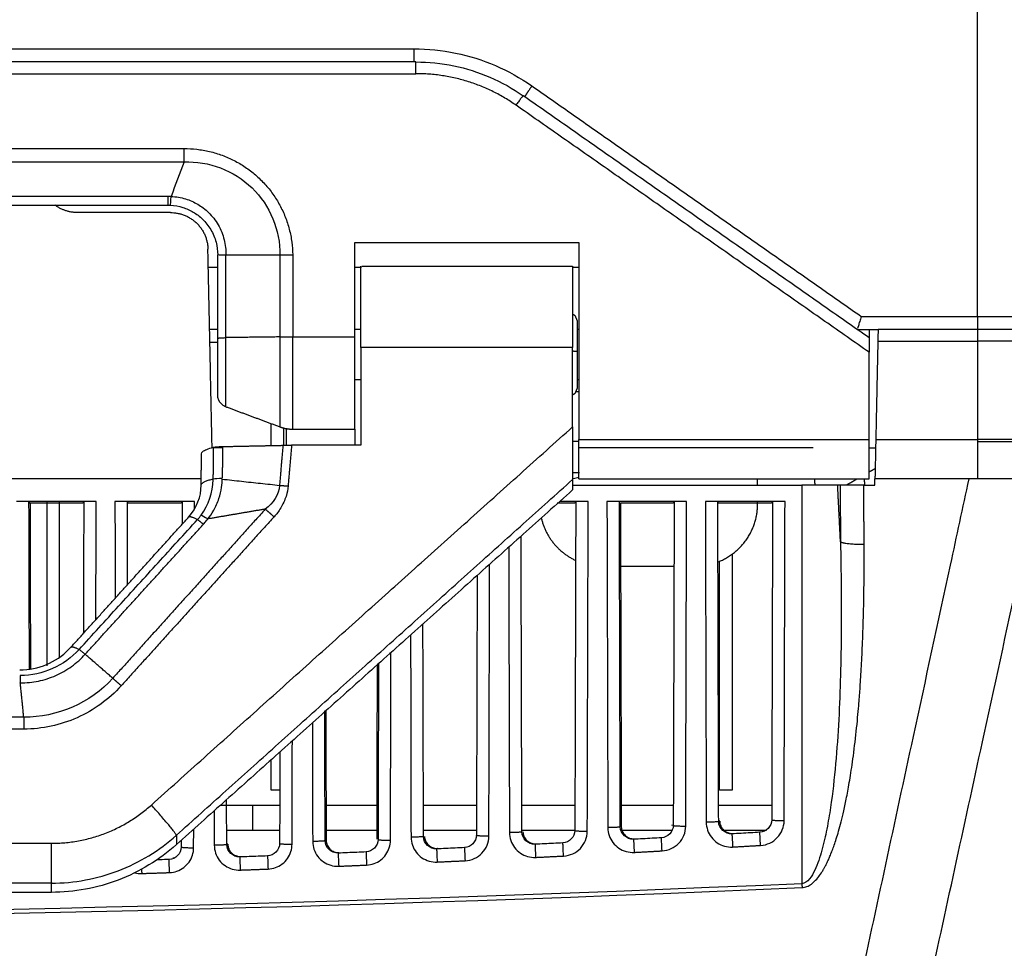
# Model space of a CAD drawing. Header units: millimetres. Extents: x 4946 to 6276, y -4769 to -3439.
# Tile 115 of 195: x 5992 to 6071, y -4027 to -3952. Entities that reach past the tile are written whole.
import ezdxf

# ---------------------------------------------------------------- set-up
doc = ezdxf.new("R2010")
doc.units = ezdxf.units.MM
doc.layers.add('ROXX_NEOmini_FIXTURE', color=7, linetype='Continuous', true_color=0x000000)

msp = doc.modelspace()

# ---------------------------------------------------------------- linework, layer by layer
at = {"layer": 'ROXX_NEOmini_FIXTURE', "color": 18, "lineweight": -3, "true_color": 0x000000}
for points, degree in [([(6069.038, -3976.009), (6069.038, -3957.888), (6069.038, -3939.768)], 2), ([(5847.875, -3954.509), (5935.838, -3954.509), (6023.801, -3954.509)], 2), ([(6023.801, -3954.509), (6024.936, -3954.509), (6027.152, -3954.737), (6030.391, -3955.758), (6032.336, -3956.842), (6033.265, -3957.493)], 3), ([(6023.959, -3955.568), (5935.838, -3955.568), (5847.718, -3955.568)], 2), ([(6023.959, -3955.568), (6024.976, -3955.568), (6027.012, -3955.776), (6029.94, -3956.699), (6031.728, -3957.697), (6032.562, -3958.281)], 3), ([(5847.717, -3956.509), (5935.838, -3956.509), (6023.959, -3956.509)], 2), ([(6033.265, -3957.493), (6046.487, -3966.751), (6059.709, -3976.009)], 2), ([(6060.338, -3977.73), (6046.45, -3968.005), (6032.562, -3958.281)], 2), ([(6060.338, -3978.891), (6046.164, -3968.966), (6031.989, -3959.041)], 2), ([(5866.337, -3962.522), (5935.838, -3962.522), (6005.34, -3962.522)], 2), ([(6005.34, -3962.522), (6005.679, -3962.522), (6006.359, -3962.561), (6007.393, -3962.742), (6008.405, -3963.046), (6009.367, -3963.467), (6010.262, -3963.996), (6011.091, -3964.631), (6011.84, -3965.363), (6012.493, -3966.178), (6013.041, -3967.06), (6013.482, -3968.006), (6013.806, -3969.008), (6014.007, -3970.036), (6014.061, -3970.715), (6014.067, -3971.054)], 3), ([(5866.337, -3963.604), (5935.838, -3963.604), (6005.34, -3963.604)], 2), ([(6005.34, -3963.604), (6004.994, -3964.529), (6004.643, -3965.452), (6004.298, -3966.376)], 3), ([(6005.34, -3963.604), (6007.317, -3963.507), (6011.404, -3965.066), (6013.065, -3969.092), (6013.041, -3971.075)], 3), ([(6004.038, -3966.37), (5935.838, -3966.37), (5867.638, -3966.37)], 2), ([(6004.298, -3966.376), (6004.212, -3966.372), (6004.125, -3966.37), (6004.038, -3966.37)], 3), ([(6004.246, -3967.074), (6004.253, -3967.074), (6004.277, -3966.752), (6004.298, -3966.376)], 3), ([(6004.298, -3966.376), (6004.704, -3966.391), (6005.487, -3966.531), (6006.455, -3966.966), (6007.325, -3967.61), (6008.133, -3968.623), (6008.617, -3969.847), (6008.704, -3970.668), (6008.696, -3971.069)], 3), ([(5867.638, -3967.068), (5935.838, -3967.068), (6004.038, -3967.068)], 2), ([(6004.038, -3967.068), (6004.108, -3967.068), (6004.177, -3967.07), (6004.246, -3967.074)], 3), ([(6004.246, -3967.074), (6004.595, -3967.092), (6005.265, -3967.221), (6006.089, -3967.597), (6006.838, -3968.152), (6007.53, -3969.009), (6007.955, -3970.045), (6008.038, -3970.732), (6008.038, -3971.068)], 3), ([(6004.257, -3967.668), (6000.522, -3967.668), (5996.786, -3967.668)], 2), ([(6019.038, -3977.653), (6019.038, -3973.861), (6019.038, -3970.068)], 2), ([(6019.038, -3970.068), (6028.038, -3970.068), (6037.038, -3970.068)], 2), ([(6037.038, -3970.068), (6037.038, -3977.979), (6037.038, -3985.89)], 2), ([(6007.59, -3986.536), (6007.423, -3978.571), (6007.256, -3970.605)], 2), ([(6008.038, -3977.768), (6008.038, -3974.418), (6008.038, -3971.068)], 2), ([(6008.12, -3971.074), (6008.173, -3971.075), (6008.331, -3971.07), (6008.567, -3971.069), (6008.696, -3971.069)], 3), ([(6008.696, -3977.713), (6008.696, -3974.391), (6008.696, -3971.069)], 2), ([(6008.696, -3971.069), (6010.869, -3971.072), (6013.041, -3971.075)], 2), ([(6013.041, -3971.075), (6013.15, -3971.071), (6013.374, -3971.065), (6013.718, -3971.058), (6013.95, -3971.055), (6014.067, -3971.054)], 3), ([(6013.041, -3971.075), (6013.041, -3974.367), (6013.041, -3977.659)], 2), ([(6014.067, -3971.054), (6014.067, -3974.354), (6014.067, -3977.653)], 2), ([(6008.068, -3972.068), (6007.686, -3972.068), (6007.304, -3972.068)], 2), ([(6019.578, -3972.068), (6019.308, -3972.068), (6019.038, -3972.068)], 2), ([(6019.605, -3971.984), (6028.072, -3971.984), (6036.538, -3971.984)], 2), ([(6037.05, -3972.068), (6036.794, -3972.068), (6036.538, -3972.068)], 2), ([(6059.709, -3976.009), (6059.664, -3976.149), (6059.577, -3976.428), (6059.47, -3976.781), (6059.425, -3976.936), (6059.411, -3976.988)], 3), ([(6059.709, -3976.009), (6064.373, -3976.009), (6069.038, -3976.009)], 2), ([(6008.038, -3977.068), (6007.732, -3977.068), (6007.426, -3977.068)], 2), ([(6013.041, -3977.659), (6010.869, -3977.686), (6008.696, -3977.713)], 2), ([(6013.041, -3977.659), (6013.041, -3978.176), (6013.04, -3979.225), (6013.038, -3980.762), (6013.037, -3982.163), (6013.035, -3983.34), (6013.034, -3984.222), (6013.033, -3984.762), (6013.032, -3984.879), (6013.032, -3984.879)], 3), ([(6013.041, -3977.659), (6013.151, -3977.657), (6013.374, -3977.654), (6013.718, -3977.652), (6013.95, -3977.653), (6014.067, -3977.653)], 3), ([(6014.079, -3985.068), (6014.079, -3985.068), (6014.081, -3984.941), (6014.08, -3984.379), (6014.079, -3983.477), (6014.077, -3982.282), (6014.074, -3980.86), (6014.071, -3979.288), (6014.068, -3978.195), (6014.067, -3977.653)], 3), ([(6014.067, -3977.653), (6016.552, -3977.653), (6019.038, -3977.653)], 2), ([(6019.557, -3977.068), (6019.314, -3977.068), (6019.07, -3977.068)], 2), ([(6037.038, -3977.068), (6036.99, -3977.068), (6036.942, -3977.068)], 2), ([(6059.393, -3977.068), (6060.231, -3977.068), (6061.069, -3977.068)], 2), ([(6060.338, -3977.068), (6060.338, -3977.399), (6060.338, -3977.73)], 2), ([(6061.058, -3977.068), (6061.058, -3977.068), (6061.053, -3977.299), (6061.045, -3977.695), (6061.038, -3978.009)], 3), ([(6069.038, -3977.068), (6065.048, -3977.068), (6061.058, -3977.068)], 2), ([(6007.413, -3978.068), (6007.727, -3978.068), (6008.042, -3978.068)], 2), ([(6008.689, -3983.261), (6008.689, -3983.261), (6008.689, -3983.133), (6008.69, -3982.565), (6008.691, -3981.662), (6008.693, -3980.491), (6008.695, -3979.138), (6008.696, -3978.185), (6008.696, -3977.713)], 3), ([(6060.338, -3977.73), (6060.338, -3977.73), (6060.338, -3978.048), (6060.338, -3978.539), (6060.338, -3978.891)], 3), ([(6061.038, -3978.009), (6060.955, -3981.95), (6060.873, -3985.89)], 2), ([(6061.038, -3978.009), (6065.038, -3978.009), (6069.038, -3978.009)], 2), ([(6069.038, -3978.009), (6069.038, -3981.95), (6069.038, -3985.89)], 2), ([(6019.538, -3978.496), (6019.538, -3982.426), (6019.538, -3986.356)], 2), ([(6036.538, -3978.496), (6028.038, -3978.496), (6019.538, -3978.496)], 2), ([(6036.538, -3984.875), (6036.538, -3981.685), (6036.538, -3978.496)], 2), ([(6060.338, -3985.89), (6060.338, -3982.391), (6060.338, -3978.891)], 2), ([(6019.069, -3981.068), (6019.312, -3981.068), (6019.556, -3981.068)], 2), ([(6036.94, -3981.068), (6036.989, -3981.068), (6037.038, -3981.068)], 2), ([(6008.689, -3983.261), (6010.86, -3984.07), (6013.032, -3984.879)], 2), ([(6012.338, -3986.382), (6012.338, -3985.501), (6012.338, -3984.621)], 2), ([(6002.715, -4015.26), (6019.627, -4000.067), (6036.538, -3984.875)], 2), ([(6013.338, -3986.359), (6013.338, -3985.667), (6013.338, -3984.975)], 2), ([(6014.079, -3985.068), (6016.559, -3985.068), (6019.038, -3985.068)], 2), ([(6036.538, -3984.875), (6036.538, -3985.452), (6036.538, -3986.452), (6036.538, -3987.678), (6036.538, -3988.631), (6036.538, -3989.058), (6036.538, -3989.108)], 3), ([(6008.427, -3986.463), (6010.853, -3986.413), (6013.278, -3986.363)], 2), ([(6013.278, -3986.363), (6013.506, -3986.358), (6013.738, -3986.356), (6013.972, -3986.356)], 3), ([(6013.972, -3986.356), (6013.833, -3987.994), (6013.693, -3989.632)], 2), ([(6019.538, -3986.356), (6016.755, -3986.356), (6013.972, -3986.356)], 2), ([(6037.068, -3986.068), (6036.803, -3986.068), (6036.538, -3986.068)], 2), ([(6037.038, -3985.89), (6048.688, -3985.89), (6060.338, -3985.89)], 2), ([(6060.873, -3985.89), (6060.866, -3986.229), (6060.852, -3986.872), (6060.833, -3987.777), (6060.818, -3988.493), (6060.809, -3988.959), (6060.806, -3989.068), (6060.806, -3989.068)], 3), ([(6060.873, -3985.89), (6064.956, -3985.89), (6069.038, -3985.89)], 2), ([(6006.716, -3989.562), (6006.727, -3988.299), (6006.738, -3987.036)], 2), ([(6006.738, -3987.038), (6006.738, -3986.979), (6006.811, -3986.862), (6007.137, -3986.688), (6007.494, -3986.575), (6007.709, -3986.52)], 3), ([(6008.458, -3986.568), (6008.024, -3986.568), (6007.591, -3986.568)], 2), ([(6007.687, -3989.053), (6007.698, -3987.786), (6007.709, -3986.52)], 2), ([(6007.709, -3986.52), (6007.746, -3986.51), (6007.852, -3986.493), (6008.109, -3986.473), (6008.314, -3986.465), (6008.427, -3986.463)], 3), ([(6008.427, -3986.463), (6008.416, -3987.732), (6008.405, -3989.002)], 2), ([(6013.275, -3986.399), (6013.139, -3987.99), (6013.003, -3989.581)], 2), ([(6055.844, -3986.568), (6046.447, -3986.568), (6037.051, -3986.568)], 2), ([(6060.363, -3986.565), (6060.534, -3986.565), (6060.706, -3986.565), (6060.877, -3986.566)], 3), ([(6037.074, -3988.568), (6036.827, -3988.568), (6036.581, -3988.568)], 2), ([(6060.363, -3988.486), (6060.597, -3988.351), (6060.831, -3988.216)], 2), ([(6006.735, -3989.068), (5935.867, -3989.068), (5865, -3989.068)], 2), ([(6004.722, -4017.69), (6020.63, -4003.399), (6036.538, -3989.108)], 2), ([(6006.712, -3991.967), (6007.318, -3991.141), (6007.662, -3990.137), (6007.686, -3989.121)], 3), ([(6007.24, -3992.279), (6007.401, -3992.085), (6007.729, -3991.64), (6008.181, -3990.631), (6008.375, -3989.714), (6008.4, -3989.266), (6008.404, -3989.08)], 3), ([(6007.687, -3989.053), (6007.791, -3989.027), (6008.09, -3989.006), (6008.405, -3989.002)], 3), ([(6008.404, -3989.08), (6008.921, -3989.136), (6009.95, -3989.25), (6011.483, -3989.414), (6012.498, -3989.526), (6013.003, -3989.581)], 3), ([(6036.538, -3989.108), (6036.538, -3989.528), (6036.538, -3989.948)], 2), ([(6036.563, -3989.068), (6036.576, -3989.068), (6036.59, -3989.068)], 2), ([(6037.038, -3988.945), (6036.885, -3988.979), (6036.736, -3989.02), (6036.59, -3989.068)], 3), ([(6037.038, -3989.068), (6048.688, -3989.068), (6060.338, -3989.068)], 2), ([(6051.388, -3989.568), (6051.388, -3989.318), (6051.388, -3989.068)], 2), ([(6056.001, -3989.568), (6055.988, -3989.318), (6055.975, -3989.068)], 2), ([(6058.5, -3989.562), (6058.942, -3989.307), (6059.383, -3989.052)], 2), ([(6059.996, -3989.573), (6059.982, -3989.321), (6059.969, -3989.068)], 2), ([(6060.796, -3989.568), (6060.797, -3989.513), (6060.799, -3989.402), (6060.803, -3989.235), (6060.805, -3989.124), (6060.806, -3989.068)], 3), ([(6069.038, -3989.068), (6064.922, -3989.068), (6060.806, -3989.068)], 2), ([(6036.538, -3989.948), (6020.63, -4004.196), (6004.722, -4018.443)], 2), ([(6005.713, -3992.121), (6006.366, -3991.398), (6006.708, -3990.483), (6006.716, -3989.562)], 3), ([(6013.003, -3989.581), (6012.944, -3990.342), (6012.502, -3991.031), (6011.864, -3991.488)], 3), ([(6013.693, -3989.632), (6013.681, -3989.896), (6013.579, -3990.434), (6013.112, -3991.444), (6012.761, -3991.902), (6012.562, -3992.106)], 3), ([(6036.545, -3989.568), (6045.741, -3989.568), (6054.938, -3989.568)], 2), ([(6054.938, -3989.568), (6054.938, -4005.573), (6054.938, -4021.577)], 2), ([(6058.04, -3994.119), (6057.926, -3991.844), (6057.813, -3989.568)], 2), ([(6058.008, -3989.568), (6057.911, -3989.568), (6057.813, -3989.568)], 2), ([(6059.904, -3989.568), (6059.688, -3989.568), (6059.279, -3989.568), (6058.716, -3989.568), (6058.268, -3989.568), (6058.076, -3989.568), (6058.008, -3989.568)], 3), ([(6059.904, -3989.568), (6060.201, -3989.568), (6060.499, -3989.568), (6060.796, -3989.568)], 3), ([(5998.286, -3990.87), (5995.088, -3990.87), (5991.891, -3990.87)], 2), ([(5992.927, -4004.345), (5992.908, -3997.632), (5992.89, -3990.92)], 2), ([(5992.89, -3990.92), (5992.931, -3990.961), (5992.972, -3991.002)], 2), ([(5997.205, -3991.002), (5995.088, -3991.002), (5992.972, -3991.002)], 2), ([(5992.972, -3991.002), (5992.99, -3997.667), (5993.008, -4004.333)], 2), ([(5994.338, -4004.068), (5994.338, -3997.462), (5994.338, -3990.856)], 2), ([(5995.338, -4003.394), (5995.338, -3997.132), (5995.338, -3990.87)], 2), ([(5997.287, -3990.92), (5997.246, -3990.961), (5997.205, -3991.002)], 2), ([(5997.287, -3990.92), (5997.272, -3996.197), (5997.258, -4001.475)], 2), ([(5998.26, -4000.367), (5998.273, -3995.618), (5998.286, -3990.87)], 2), ([(6006.186, -3990.87), (6002.988, -3990.87), (5999.791, -3990.87)], 2), ([(5999.791, -3990.87), (5999.801, -3994.759), (5999.812, -3998.649)], 2), ([(6000.808, -3997.547), (6000.799, -3994.233), (6000.79, -3990.92)], 2), ([(6000.833, -3990.963), (6000.852, -3990.982), (6000.872, -3991.002)], 2), ([(6005.105, -3991.002), (6002.988, -3991.002), (6000.872, -3991.002)], 2), ([(6005.187, -3990.92), (6005.146, -3990.961), (6005.105, -3991.002)], 2), ([(6005.187, -3990.92), (6005.184, -3991.804), (6005.182, -3992.688)], 2), ([(6006.184, -3991.479), (6006.185, -3991.174), (6006.186, -3990.87)], 2), ([(6036.705, -3991.002), (6035.993, -3991.002), (6035.281, -3991.002)], 2), ([(6037.786, -3990.87), (6036.647, -3990.87), (6035.509, -3990.87)], 2), ([(6036.747, -3990.96), (6036.726, -3990.981), (6036.705, -3991.002)], 2), ([(6036.787, -3990.92), (6036.75, -4004.115), (6036.714, -4017.311)], 2), ([(6037.713, -4017.363), (6037.749, -4004.116), (6037.786, -3990.87)], 2), ([(6039.291, -3990.87), (6039.327, -4003.971), (6039.363, -4017.073)], 2), ([(6045.686, -3990.87), (6042.488, -3990.87), (6039.291, -3990.87)], 2), ([(6040.361, -4017.021), (6040.326, -4003.97), (6040.29, -3990.92)], 2), ([(6040.372, -3991.002), (6040.407, -4003.989), (6040.443, -4016.975)], 2), ([(6044.605, -3991.002), (6042.488, -3991.002), (6040.372, -3991.002)], 2), ([(6044.687, -3990.92), (6044.646, -3990.961), (6044.605, -3991.002)], 2), ([(6044.687, -3990.92), (6044.651, -4003.91), (6044.615, -4016.9)], 2), ([(6045.614, -4016.953), (6045.65, -4003.911), (6045.686, -3990.87)], 2), ([(6047.191, -3990.87), (6047.226, -4003.755), (6047.261, -4016.641)], 2), ([(6053.586, -3990.87), (6050.388, -3990.87), (6047.191, -3990.87)], 2), ([(6048.26, -4016.588), (6048.225, -4003.754), (6048.19, -3990.92)], 2), ([(6048.231, -3990.961), (6048.251, -3990.981), (6048.272, -3991.002)], 2), ([(6052.505, -3991.002), (6050.388, -3991.002), (6048.272, -3991.002)], 2), ([(6051.388, -3991.074), (6051.388, -3990.972), (6051.388, -3990.87)], 2), ([(6052.56, -3990.946), (6052.533, -3990.974), (6052.505, -3991.002)], 2), ([(6052.587, -3990.92), (6052.552, -4003.689), (6052.517, -4016.458)], 2), ([(6053.515, -4016.511), (6053.55, -4003.69), (6053.586, -3990.87)], 2), ([(6011.864, -3991.488), (6005.741, -3998.282), (5999.618, -4005.076)], 2), ([(6011.864, -3991.488), (6009.552, -3991.884), (6007.24, -3992.279)], 2), ([(5996.255, -4002.584), (6000.984, -3997.353), (6005.713, -3992.121)], 2), ([(5996.915, -4002.767), (5997.971, -4001.607), (6000.082, -3999.287), (6003.249, -3995.807), (6005.361, -3993.487), (6006.417, -3992.327)], 3), ([(6012.562, -3992.106), (6006.43, -3998.892), (6000.297, -4005.677)], 2), ([(6006.417, -3992.327), (6006.522, -3992.212), (6006.62, -3992.092), (6006.712, -3991.967)], 3), ([(6006.712, -3991.967), (6006.793, -3991.993), (6007.005, -3992.119), (6007.24, -3992.279)], 3), ([(6006.888, -3992.709), (6006.928, -3992.665), (6007.008, -3992.574), (6007.125, -3992.431), (6007.202, -3992.331), (6007.24, -3992.279)], 3), ([(5997.402, -4003.15), (6002.145, -3997.929), (6006.888, -3992.709)], 2), ([(6032.462, -4017.422), (6032.43, -4005.539), (6032.397, -3993.657)], 2), ([(6031.401, -3994.549), (6031.432, -4006.012), (6031.464, -4017.474)], 2), ([(6054.957, -4021.891), (6055.089, -4021.887), (6055.352, -4021.832), (6055.704, -4021.626), (6056.047, -4021.32), (6056.376, -4020.913), (6056.644, -4020.486), (6056.723, -4020.345), (6056.852, -4020.108), (6056.97, -4019.871), (6057.096, -4019.598), (6057.23, -4019.286), (6057.374, -4018.923), (6057.531, -4018.493), (6057.702, -4017.981), (6057.888, -4017.367), (6058.088, -4016.633), (6058.302, -4015.749), (6058.531, -4014.674), (6058.778, -4013.32), (6059.035, -4011.665), (6059.322, -4009.321), (6059.522, -4007.102), (6059.601, -4006.046), (6059.711, -4004.359), (6059.805, -4002.464), (6059.884, -4000.222), (6059.936, -3997.612), (6059.944, -3995.473), (6059.938, -3994.315)], 3), ([(6048.338, -4014.068), (6048.338, -4004.873), (6048.338, -3995.678)], 2), ([(6049.338, -3995.111), (6049.338, -4004.59), (6049.338, -4014.068)], 2), ([(6029.812, -4017.742), (6029.842, -4006.83), (6029.872, -3995.917)], 2), ([(6028.87, -3996.814), (6028.842, -4007.252), (6028.813, -4017.69)], 2), ([(6024.563, -4017.792), (6024.54, -4009.253), (6024.517, -4000.715)], 2), ([(6023.527, -4001.593), (6023.544, -4009.714), (6023.56, -4017.834)], 2), ([(5996.915, -4002.767), (5995.724, -4004.074), (5993.967, -4004.856), (5992.195, -4004.864)], 3), ([(5996.915, -4002.767), (5996.939, -4002.78), (5997.012, -4002.83), (5997.182, -4002.964), (5997.326, -4003.085), (5997.402, -4003.15)], 3), ([(5992.191, -4005.449), (5992.68, -4005.451), (5993.658, -4005.351), (5995.063, -4004.9), (5996.342, -4004.167), (5997.074, -4003.512), (5997.402, -4003.15)], 3), ([(5999.618, -4005.076), (5998.51, -4004.113), (5997.402, -4003.15)], 2), ([(6021.911, -4018.09), (6021.932, -4010.551), (6021.952, -4003.012)], 2), ([(6020.836, -4017.99), (6020.85, -4010.988), (6020.864, -4003.986)], 2), ([(6020.951, -4003.908), (6020.932, -4010.973), (6020.912, -4018.037)], 2), ([(5992.195, -4004.864), (5992.192, -4004.931), (5992.191, -4005.169), (5992.191, -4005.449)], 3), ([(5999.618, -4005.076), (5997.825, -4007.065), (5995.142, -4008.236), (5992.471, -4008.203)], 3), ([(5992.471, -4008.203), (5992.331, -4006.826), (5992.191, -4005.449)], 2), ([(6000.297, -4005.677), (5999.799, -4006.229), (5998.709, -4007.204), (5996.786, -4008.317), (5994.673, -4009.003), (5993.218, -4009.162), (5992.47, -4009.165)], 3), ([(6016.664, -4018.131), (6016.65, -4012.917), (6016.636, -4007.704)], 2), ([(6016.717, -4007.688), (6016.732, -4012.888), (6016.746, -4018.087)], 2), ([(5992.471, -4008.203), (5935.838, -4008.203), (5879.205, -4008.203)], 2), ([(5992.47, -4009.165), (5935.836, -4009.165), (5879.203, -4009.165)], 2), ([(6015.64, -4008.639), (6015.653, -4013.411), (6015.666, -4018.183)], 2), ([(6014.01, -4018.406), (6014.021, -4014.255), (6014.033, -4010.104)], 2), ([(6012.338, -4014.068), (6012.338, -4012.845), (6012.338, -4011.622)], 2), ([(6013.032, -4011.001), (6013.021, -4014.677), (6013.011, -4018.354)], 2), ([(6013.048, -4014.068), (6012.693, -4014.068), (6012.338, -4014.068)], 2), ([(6049.338, -4014.068), (6048.838, -4014.068), (6048.338, -4014.068)], 2), ([(6008.765, -4018.438), (6008.76, -4016.635), (6008.755, -4014.831)], 2), ([(6010.838, -4015.268), (6011.929, -4015.268), (6013.02, -4015.268)], 2), ([(6010.838, -4015.268), (6010.838, -4016.268), (6010.838, -4017.268)], 2), ([(6016.657, -4015.268), (6018.802, -4015.268), (6020.947, -4015.268)], 2), ([(6024.563, -4015.268), (6026.698, -4015.268), (6028.833, -4015.268)], 2), ([(6032.457, -4015.268), (6034.612, -4015.268), (6036.768, -4015.268)], 2), ([(6040.385, -4015.268), (6042.519, -4015.268), (6044.654, -4015.268)], 2), ([(6048.271, -4015.268), (6050.395, -4015.268), (6052.52, -4015.268)], 2), ([(6007.759, -4015.723), (6007.763, -4017.107), (6007.767, -4018.491)], 2), ([(6039.363, -4017.073), (6039.363, -4017.298), (6039.437, -4017.721), (6039.747, -4018.303), (6040.222, -4018.752), (6040.822, -4019.028), (6041.249, -4019.077), (6041.474, -4019.065)], 3), ([(6041.421, -4018.014), (6040.88, -4018.043), (6040.364, -4017.56), (6040.361, -4017.021)], 3), ([(6044.615, -4016.9), (6044.613, -4017.404), (6044.167, -4017.868), (6043.662, -4017.895)], 3), ([(6043.716, -4018.945), (6043.984, -4018.931), (6044.471, -4018.804), (6045.097, -4018.359), (6045.511, -4017.712), (6045.613, -4017.22), (6045.614, -4016.953)], 3), ([(6044.533, -4016.897), (6044.533, -4016.886), (6044.534, -4016.875), (6044.534, -4016.864)], 3), ([(6047.261, -4016.641), (6047.262, -4016.866), (6047.336, -4017.29), (6047.647, -4017.873), (6048.125, -4018.322), (6048.727, -4018.597), (6049.155, -4018.645), (6049.381, -4018.632)], 3), ([(6048.342, -4016.543), (6048.301, -4016.565), (6048.26, -4016.588)], 2), ([(6049.324, -4017.581), (6048.782, -4017.613), (6048.262, -4017.128), (6048.26, -4016.588)], 3), ([(6048.342, -4016.543), (6048.342, -4016.687), (6048.402, -4016.95), (6048.638, -4017.288), (6048.99, -4017.503), (6049.257, -4017.546), (6049.401, -4017.538)], 3), ([(6052.517, -4016.458), (6052.514, -4016.961), (6052.071, -4017.424), (6051.568, -4017.453)], 3), ([(6051.625, -4018.503), (6051.892, -4018.488), (6052.378, -4018.36), (6053.001, -4017.914), (6053.412, -4017.269), (6053.514, -4016.778), (6053.515, -4016.511)], 3), ([(5994.685, -4021.533), (5995.602, -4021.533), (5997.434, -4021.365), (6000.091, -4020.617), (6002.567, -4019.4), (6004.041, -4018.301), (6004.722, -4017.69)], 3), ([(6004.722, -4017.69), (6004.722, -4018.066), (6004.722, -4018.443)], 2), ([(6006.109, -4018.692), (6006.111, -4017.944), (6006.113, -4017.196)], 2), ([(6010.838, -4017.268), (6011.936, -4017.268), (6013.033, -4017.268)], 2), ([(6016.662, -4017.268), (6018.771, -4017.268), (6020.881, -4017.268)], 2), ([(6023.56, -4017.834), (6023.561, -4018.073), (6023.64, -4018.487), (6023.944, -4019.07), (6024.417, -4019.517), (6025.012, -4019.795), (6025.436, -4019.847), (6025.66, -4019.837)], 3), ([(6024.562, -4017.268), (6026.708, -4017.268), (6028.854, -4017.268)], 2), ([(6025.615, -4018.786), (6025.077, -4018.811), (6024.566, -4018.328), (6024.563, -4017.792)], 3), ([(6028.813, -4017.69), (6028.811, -4018.196), (6028.36, -4018.662), (6027.852, -4018.684)], 3), ([(6027.898, -4019.735), (6028.168, -4019.723), (6028.658, -4019.599), (6029.29, -4019.155), (6029.707, -4018.506), (6029.811, -4018.011), (6029.812, -4017.742)], 3), ([(6031.464, -4017.474), (6031.464, -4017.698), (6031.537, -4018.121), (6031.846, -4018.702), (6032.319, -4019.15), (6032.917, -4019.427), (6033.343, -4019.478), (6033.567, -4019.467)], 3), ([(6033.518, -4018.416), (6032.978, -4018.443), (6032.465, -4017.96), (6032.462, -4017.422)], 3), ([(6032.476, -4017.268), (6034.608, -4017.268), (6036.74, -4017.268)], 2), ([(6036.714, -4017.311), (6036.712, -4017.815), (6036.264, -4018.281), (6035.757, -4018.305)], 3), ([(6035.807, -4019.356), (6036.076, -4019.342), (6036.565, -4019.217), (6037.193, -4018.773), (6037.609, -4018.125), (6037.712, -4017.631), (6037.713, -4017.363)], 3), ([(6040.429, -4017.268), (6042.484, -4017.268), (6044.538, -4017.268)], 2), ([(6043.662, -4017.895), (6043.413, -4017.908), (6042.915, -4017.934), (6042.168, -4017.974), (6041.67, -4018.001), (6041.421, -4018.014)], 3), ([(6041.421, -4018.014), (6041.447, -4018), (6041.473, -4017.986), (6041.499, -4017.971)], 3), ([(6043.585, -4017.86), (6043.587, -4017.86), (6043.59, -4017.86), (6043.593, -4017.86)], 3), ([(6043.716, -4018.945), (6043.703, -4018.707), (6043.673, -4018.126), (6043.662, -4017.901), (6043.662, -4017.895)], 3), ([(6048.558, -4017.268), (6050.328, -4017.268), (6052.099, -4017.268)], 2), ([(6049.324, -4017.581), (6049.323, -4017.588), (6049.334, -4017.813), (6049.367, -4018.394), (6049.381, -4018.632)], 3), ([(6051.568, -4017.453), (6051.318, -4017.467), (6050.82, -4017.496), (6050.072, -4017.538), (6049.573, -4017.567), (6049.324, -4017.581)], 3), ([(6049.324, -4017.581), (6049.35, -4017.567), (6049.376, -4017.553), (6049.401, -4017.538)], 3), ([(6051.49, -4017.419), (6051.498, -4017.418), (6051.506, -4017.417), (6051.514, -4017.417)], 3), ([(6051.625, -4018.503), (6051.611, -4018.265), (6051.579, -4017.684), (6051.567, -4017.459), (6051.568, -4017.453)], 3), ([(5876.991, -4018.335), (5935.838, -4018.335), (5994.685, -4018.335)], 2), ([(6004.722, -4018.443), (6004.041, -4019.053), (6002.566, -4020.149), (6000.09, -4021.363), (5997.434, -4022.109), (5995.601, -4022.276), (5994.685, -4022.276)], 3), ([(6005.111, -4018.639), (6005.108, -4019.149), (6004.65, -4019.618), (6004.138, -4019.634)], 3), ([(6004.172, -4020.686), (6004.382, -4020.679), (6004.779, -4020.603), (6005.334, -4020.307), (6005.768, -4019.858), (6006.046, -4019.296), (6006.109, -4018.9), (6006.109, -4018.692)], 3), ([(6005.112, -4018.092), (6005.111, -4018.366), (6005.111, -4018.639)], 2), ([(6007.767, -4018.491), (6007.767, -4018.713), (6007.839, -4019.132), (6008.143, -4019.71), (6008.61, -4020.158), (6009.201, -4020.438), (6009.623, -4020.492), (6009.846, -4020.484)], 3), ([(6008.847, -4018.394), (6008.806, -4018.416), (6008.765, -4018.438)], 2), ([(6009.809, -4019.433), (6009.273, -4019.453), (6008.767, -4018.972), (6008.765, -4018.438)], 3), ([(6013.011, -4018.354), (6013.009, -4018.863), (6012.553, -4019.33), (6012.043, -4019.349)], 3), ([(6012.081, -4020.4), (6012.29, -4020.392), (6012.686, -4020.315), (6013.238, -4020.019), (6013.671, -4019.57), (6013.947, -4019.01), (6014.009, -4018.614), (6014.01, -4018.406)], 3), ([(6015.666, -4018.183), (6015.666, -4018.406), (6015.739, -4018.826), (6016.044, -4019.405), (6016.513, -4019.853), (6017.106, -4020.132), (6017.53, -4020.185), (6017.753, -4020.176)], 3), ([(6017.712, -4019.125), (6017.175, -4019.148), (6016.667, -4018.666), (6016.664, -4018.131)], 3), ([(6020.912, -4018.037), (6020.91, -4018.545), (6020.457, -4019.012), (6019.947, -4019.032)], 3), ([(6019.989, -4020.083), (6020.203, -4020.074), (6020.603, -4019.993), (6021.145, -4019.696), (6021.568, -4019.257), (6021.844, -4018.706), (6021.91, -4018.303), (6021.911, -4018.09)], 3), ([(6020.831, -4017.995), (6020.831, -4017.997), (6020.831, -4018)], 2), ([(6027.852, -4018.684), (6027.604, -4018.696), (6027.107, -4018.718), (6026.361, -4018.752), (6025.864, -4018.775), (6025.615, -4018.786)], 3), ([(6025.693, -4018.744), (6025.667, -4018.758), (6025.641, -4018.772), (6025.615, -4018.786)], 3), ([(6027.852, -4018.684), (6027.852, -4018.691), (6027.861, -4018.916), (6027.887, -4019.497), (6027.898, -4019.735)], 3), ([(6035.757, -4018.305), (6035.509, -4018.318), (6035.011, -4018.342), (6034.265, -4018.379), (6033.767, -4018.404), (6033.518, -4018.416)], 3), ([(6033.518, -4018.416), (6033.544, -4018.402), (6033.57, -4018.387), (6033.596, -4018.373)], 3), ([(6033.518, -4018.416), (6033.518, -4018.422), (6033.527, -4018.647), (6033.555, -4019.228), (6033.567, -4019.467)], 3), ([(6033.596, -4018.373), (6033.606, -4018.373), (6033.616, -4018.372), (6033.626, -4018.372)], 3), ([(6035.807, -4019.356), (6035.795, -4019.118), (6035.767, -4018.537), (6035.757, -4018.312), (6035.757, -4018.305)], 3), ([(6041.421, -4018.014), (6041.421, -4018.021), (6041.431, -4018.246), (6041.461, -4018.827), (6041.474, -4019.065)], 3), ([(6049.381, -4018.632), (6050.503, -4018.567), (6051.625, -4018.503)], 2), ([(6004.48, -4019.49), (6004.488, -4019.486), (6004.497, -4019.482), (6004.505, -4019.477)], 3), ([(6012.043, -4019.349), (6011.794, -4019.358), (6011.298, -4019.377), (6010.554, -4019.405), (6010.057, -4019.424), (6009.809, -4019.433)], 3), ([(6009.809, -4019.433), (6009.835, -4019.419), (6009.861, -4019.405), (6009.887, -4019.391)], 3), ([(6009.809, -4019.433), (6009.809, -4019.439), (6009.816, -4019.664), (6009.837, -4020.246), (6009.846, -4020.484)], 3), ([(6012.043, -4019.349), (6012.042, -4019.355), (6012.05, -4019.581), (6012.071, -4020.162), (6012.081, -4020.4)], 3), ([(6019.947, -4019.032), (6019.699, -4019.043), (6019.202, -4019.063), (6018.457, -4019.094), (6017.961, -4019.115), (6017.712, -4019.125)], 3), ([(6017.712, -4019.125), (6017.738, -4019.111), (6017.764, -4019.097), (6017.79, -4019.083)], 3), ([(6017.712, -4019.125), (6017.712, -4019.131), (6017.72, -4019.357), (6017.744, -4019.938), (6017.753, -4020.176)], 3), ([(6019.947, -4019.032), (6019.947, -4019.039), (6019.955, -4019.264), (6019.979, -4019.845), (6019.989, -4020.083)], 3), ([(6025.615, -4018.786), (6025.615, -4018.792), (6025.624, -4019.018), (6025.65, -4019.599), (6025.66, -4019.837)], 3), ([(6033.567, -4019.467), (6034.687, -4019.411), (6035.807, -4019.356)], 2), ([(6041.474, -4019.065), (6042.595, -4019.005), (6043.716, -4018.945)], 2), ([(6001.908, -4019.668), (6001.913, -4019.668), (6001.919, -4019.668), (6001.924, -4019.668)], 3), ([(6004.06, -4019.598), (6004.075, -4019.598), (6004.09, -4019.597), (6004.105, -4019.596)], 3), ([(6004.172, -4020.686), (6004.164, -4020.447), (6004.144, -4019.866), (6004.138, -4019.641), (6004.138, -4019.634)], 3), ([(6017.753, -4020.176), (6018.871, -4020.13), (6019.989, -4020.083)], 2), ([(6025.66, -4019.837), (6026.779, -4019.786), (6027.898, -4019.735)], 2), ([(6001.389, -4020.703), (6001.566, -4020.747), (6001.748, -4020.767), (6001.939, -4020.761)], 3), ([(6001.928, -4020.421), (6001.932, -4020.536), (6001.936, -4020.654), (6001.939, -4020.761)], 3), ([(6001.939, -4020.761), (6003.055, -4020.723), (6004.172, -4020.686)], 2), ([(6009.846, -4020.484), (6010.963, -4020.442), (6012.081, -4020.4)], 2), ([(5816.721, -4021.891), (5896.076, -4025.421), (5975.602, -4025.421), (6054.957, -4021.891)], 3), ([(6054.938, -4021.577), (5975.591, -4025.107), (5896.085, -4025.107), (5816.738, -4021.577)], 3), ([(5994.685, -4021.533), (5935.838, -4021.533), (5876.991, -4021.533)], 2), ([(5994.685, -4022.276), (5994.685, -4021.905), (5994.685, -4021.533)], 2), ([(6054.938, -4021.577), (6054.943, -4021.677), (6054.953, -4021.792), (6054.957, -4021.891)], 3), ([(5994.685, -4022.276), (5935.838, -4022.276), (5876.991, -4022.276)], 2)]:
    msp.add_open_spline(points, degree=degree, dxfattribs=at)
for points, weights, degree, knots in [([(6023.801, -3955.568), (6023.801, -3955.568), (6023.801, -3955.254), (6023.801, -3954.94), (6023.801, -3954.509)], [1, 0.918099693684, 1, 0.918099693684, 1], 2, [0, 0, 0, 0.815075, 0.815075, 1.630149, 1.630149, 1.630149]), ([(6033.265, -3957.493), (6033.019, -3957.843), (6032.849, -3958.103), (6032.679, -3958.363), (6032.692, -3958.371)], [1, 0.9190969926, 1, 0.9190969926, 1], 2, [0, 0, 0, 0.810027, 0.810027, 1.620054, 1.620054, 1.620054]), ([(6036.541, -3975.82), (6036.609, -3975.849), (6036.67, -3975.891), (6036.722, -3975.944), (6036.766, -3976.05), (6036.854, -3976.262), (6036.898, -3976.368)], [0.853695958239, 0.834610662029, 0.825068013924, 0.825068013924, 0.825068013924, 0.825068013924, 0.825068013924], 3, [0.266039, 0.266039, 0.266039, 0.266039, 0.4834464, 0.4834464, 0.4834464, 0.9426665, 0.9426665, 0.9426665, 0.9426665]), ([(6036.898, -3976.368), (6036.898, -3976.368), (6036.898, -3977), (6036.898, -3977.719), (6036.898, -3978.833)], [0.966627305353, 0.853553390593, 0.853553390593, 0.853553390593, 1], 2, [0, 0, 0, 1.965439, 1.965439, 4.202193, 4.202193, 4.202193]), ([(6019.038, -3985.068), (6019.038, -3985.068), (6019.038, -3982.869), (6019.038, -3980.67), (6019.038, -3977.653)], [1, 0.918100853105, 1, 0.918100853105, 1], 2, [0, 0, 0, 5.705481, 5.705481, 11.410963, 11.410963, 11.410963]), ([(6008.038, -3982.324), (6008.038, -3982.324), (6008.038, -3981.064), (6008.038, -3979.804), (6008.038, -3978.022)], [1, 0.923832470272, 1, 0.923832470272, 1], 2, [0, 0, 0, 3.377986, 3.377986, 6.755972, 6.755972, 6.755972]), ([(6036.898, -3978.833), (6036.898, -3979.947), (6036.898, -3980.804), (6036.898, -3981.66), (6036.898, -3981.758)], [1, 0.853553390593, 0.853553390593, 0.853553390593, 1], 2, [0, 0, 0, 2.236753, 2.236753, 4.473506, 4.473506, 4.473506]), ([(6036.898, -3981.768), (6036.854, -3981.874), (6036.766, -3982.086), (6036.722, -3982.192), (6036.67, -3982.245), (6036.61, -3982.286), (6036.543, -3982.316)], [1, 1, 1, 1, 1, 1.01135109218, 1.03405327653], 3, [0, 0, 0, 0, 0.4592201, 0.4592201, 0.4592201, 0.6745992, 0.6745992, 0.6745992, 0.6745992]), ([(6037.038, -3989.068), (6037.038, -3989.068), (6037.038, -3988.126), (6037.038, -3987.183), (6037.038, -3985.89)], [1, 0.9181008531, 1, 0.9181008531, 1], 2, [0, 0, 0, 2.445206, 2.445206, 4.890413, 4.890413, 4.890413]), ([(6060.338, -3989.068), (6060.338, -3989.068), (6060.338, -3988.126), (6060.338, -3987.183), (6060.338, -3985.89)], [1, 0.9181008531, 1, 0.9181008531, 1], 2, [-4.890413, -4.890413, -4.890413, -2.445206, -2.445206, 0, 0, 0]), ([(6069.038, -3986.068), (6072.778, -3986.068), (6075.423, -3986.068), (6078.068, -3986.068), (6078.068, -3986.068)], [1, 0.923879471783, 1, 0.923879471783, 1], 2, [0.462274, 0.462274, 0.462274, 5.197763, 5.197763, 9.933251, 9.933251, 9.933251]), ([(6075.068, -3989.068), (6075.068, -3989.068), (6073.302, -3989.068), (6071.536, -3989.068), (6069.038, -3989.068)], [1, 0.923879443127, 1, 0.923879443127, 1], 2, [-9.470982, -9.470982, -9.470982, -4.735491, -4.735491, 0, 0, 0]), ([(6040.326, -3996.068), (6041.365, -3996.068), (6042.638, -3996.068), (6043.747, -3996.068), (6044.698, -3996.068)], [0.859688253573, 0.883527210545, 1, 0.897003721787, 0.866444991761], 2, [-8.781761, -8.781761, -8.781761, -6.283175, -6.283175, -4.073688, -4.073688, -4.073688])]:
    msp.add_rational_spline(points, weights, degree=degree, knots=knots, dxfattribs=at)
for points, weights in [([(6023.959, -3956.509), (6023.959, -3955.568), (6023.959, -3955.568)], [1, 0.727774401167, 1]), ([(6031.989, -3959.041), (6028.374, -3956.509), (6023.959, -3956.509)], [1, 0.953584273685, 1]), ([(6032.562, -3958.281), (6032.536, -3958.262), (6031.989, -3959.041)], [1, 0.724091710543, 1]), ([(6005.34, -3963.604), (6005.34, -3963.075), (6005.34, -3962.522)], [1, 0.983324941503, 1]), ([(6004.038, -3966.37), (6004.038, -3967.068), (6004.038, -3967.068)], [1, 0.806700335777, 1]), ([(5996.786, -3967.668), (5995.786, -3967.668), (5994.986, -3967.068)], [1, 0.910135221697, 0.920384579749]), ([(6004.257, -3967.668), (6007.195, -3967.668), (6007.256, -3970.605)], [1, 0.714472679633, 1]), ([(6019.538, -3978.496), (6019.538, -3971.984), (6019.538, -3971.984)], [1, 0.731353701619, 1]), ([(6036.538, -3971.984), (6036.538, -3971.984), (6036.538, -3978.496)], [1, 0.731353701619, 1]), ([(6069.038, -3976.068), (6069.038, -3977.067), (6069.031, -3977.068)], [1, 0.707415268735, 1]), ([(6069.038, -3976.009), (6077.475, -3976.009), (6077.475, -3976.009)], [1, 0.707106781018, 1]), ([(6069.038, -3977.068), (6069.038, -3977.068), (6069.038, -3978.009)], [1, 0.727772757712, 1]), ([(6076.596, -3977.068), (6076.596, -3977.068), (6069.038, -3977.068)], [1, 0.707106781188, 1]), ([(6008.038, -3977.768), (6008.038, -3977.728), (6008.696, -3977.713)], [1, 0.819082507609, 1]), ([(6008.038, -3978.022), (6008.038, -3977.895), (6008.038, -3977.768)], [1, 0.999564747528, 1]), ([(6077.594, -3978.009), (6077.594, -3978.009), (6069.038, -3978.009)], [1, 0.707106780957, 1]), ([(6036.538, -3978.785), (6036.898, -3978.799), (6036.898, -3978.833)], [0.884091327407, 0.786679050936, 1]), ([(6008.689, -3983.261), (6008.038, -3983.018), (6008.038, -3982.324)], [1, 0.821375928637, 1]), ([(6037.07, -3982.068), (6036.919, -3982.068), (6036.774, -3982.068)], [0.85550646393, 0.854593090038, 0.8541068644]), ([(6013.032, -3984.879), (6013.538, -3985.068), (6014.079, -3985.068)], [1, 0.984137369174, 1]), ([(6013.538, -3985.068), (6013.538, -3985.805), (6013.538, -3986.358)], [1, 0.875927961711, 0.871539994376]), ([(6019.038, -3985.068), (6019.038, -3985.779), (6019.038, -3986.323)], [1, 0.879842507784, 0.871936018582]), ([(6069.038, -3985.89), (6069.038, -3985.979), (6069.038, -3986.068)], [1, 0.999559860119, 1]), ([(6078.062, -3985.89), (6078.062, -3985.89), (6069.038, -3985.89)], [1, 0.707106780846, 1]), ([(6069.038, -3986.068), (6069.038, -3989.068), (6069.038, -3989.068)], [1, 0.707106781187, 1]), ([(6006.716, -3989.563), (6006.716, -3989.297), (6007.687, -3989.053)], [1, 0.986912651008, 1]), ([(6013.003, -3989.581), (6013.343, -3989.602), (6013.693, -3989.632)], [1, 0.993230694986, 1]), ([(6057.813, -3989.568), (6057.129, -3989.568), (6054.938, -3989.568)], [1, 0.810042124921, 1]), ([(6058.008, -3989.568), (6058.028, -3991.845), (6058.04, -3994.119)], [1, 0.999984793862, 1]), ([(6059.938, -3994.315), (6059.925, -3991.944), (6059.904, -3989.568)], [1, 0.999983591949, 1]), ([(6048.221, -3995.727), (6051.388, -3994.479), (6051.388, -3991.074)], [0.904435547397, 0.786094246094, 1]), ([(6011.864, -3991.488), (6012.204, -3991.784), (6012.562, -3992.106)], [1, 0.987325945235, 1]), ([(6005.713, -3992.121), (6005.821, -3992), (6006.417, -3992.327)], [1, 0.991113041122, 1]), ([(6006.417, -3992.327), (6006.533, -3992.398), (6006.888, -3992.709)], [1, 0.892244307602, 1]), ([(6034.018, -3992.206), (6034.572, -3994.591), (6036.796, -3995.616)], [0.926340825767, 0.817232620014, 0.893969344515]), ([(6058.04, -3994.119), (6058.496, -3994.323), (6059.938, -3994.315)], [1, 0.811107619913, 1]), ([(5996.255, -4002.584), (5996.36, -4002.469), (5996.915, -4002.767)], [1, 0.991776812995, 1]), ([(5999.618, -4005.076), (5999.95, -4005.364), (6000.297, -4005.677)], [1, 0.988027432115, 1]), ([(5992.471, -4008.203), (5992.471, -4008.665), (5992.47, -4009.165)], [1, 0.986302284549, 1]), ([(5994.685, -4018.335), (5999.292, -4018.335), (6002.715, -4015.26)], [1, 0.933565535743, 1]), ([(6004.722, -4017.69), (6004.697, -4017.455), (6002.715, -4015.26)], [1, 0.711679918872, 1]), ([(6008.297, -4015.268), (6009.179, -4015.268), (6010.838, -4015.268)], [0.864454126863, 0.813598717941, 1]), ([(6040.361, -4017.021), (6040.312, -4017.07), (6039.363, -4017.073)], [1, 0.725335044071, 1]), ([(6044.615, -4016.9), (6044.665, -4016.95), (6045.614, -4016.953)], [1, 0.725340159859, 1]), ([(6048.26, -4016.588), (6048.211, -4016.638), (6047.261, -4016.641)], [1, 0.725334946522, 1]), ([(6052.517, -4016.458), (6052.566, -4016.508), (6053.515, -4016.511)], [1, 0.725340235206, 1]), ([(6006.038, -4017.268), (6006.049, -4017.268), (6006.06, -4017.268)], [0.884093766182, 0.883415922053, 0.882753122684]), ([(6008.768, -4017.268), (6009.638, -4017.268), (6010.838, -4017.268)], [0.853676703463, 0.857802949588, 1]), ([(6024.563, -4017.792), (6024.514, -4017.842), (6023.56, -4017.834)], [1, 0.723657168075, 1]), ([(6028.813, -4017.69), (6028.863, -4017.739), (6029.812, -4017.742)], [1, 0.725340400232, 1]), ([(6032.462, -4017.422), (6032.413, -4017.472), (6031.464, -4017.474)], [1, 0.725335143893, 1]), ([(6036.714, -4017.311), (6036.764, -4017.36), (6037.713, -4017.363)], [1, 0.725340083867, 1]), ([(5994.685, -4021.533), (5994.685, -4021.276), (5994.685, -4018.335)], [1, 0.713255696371, 1]), ([(6005.111, -4018.639), (6005.16, -4018.689), (6006.109, -4018.692)], [1, 0.725339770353, 1]), ([(6008.765, -4018.438), (6008.716, -4018.488), (6007.767, -4018.491)], [1, 0.725335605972, 1]), ([(6013.011, -4018.354), (6013.061, -4018.404), (6014.01, -4018.406)], [1, 0.725340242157, 1]), ([(6016.664, -4018.131), (6016.615, -4018.18), (6015.666, -4018.183)], [1, 0.725335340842, 1]), ([(6020.912, -4018.037), (6020.962, -4018.087), (6021.911, -4018.09)], [1, 0.725339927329, 1])]:
    msp.add_rational_spline(points, weights, degree=2, dxfattribs=at)
for points, knots in [([(6068.339, -3989.068), (6067.841, -3991.375), (6066.349, -3998.288), (6063.37, -4012.062), (6059.927, -4028.042), (6057.436, -4039.486), (6056.446, -4044.121), (6056.419, -4044.246)], [-57.635877, -57.635877, -57.635877, -57.635877, -50.481154, -36.171705, -14.707532, -0.398083, 0, 0, 0, 0]), ([(6062.202, -4043.419), (6063.176, -4038.948), (6065.631, -4027.672), (6069.078, -4011.844), (6072.051, -3998.193), (6073.541, -3991.351), (6074.038, -3989.068)], [0.066672, 0.066672, 0.066672, 0.066672, 14.269047, 35.57261, 49.774985, 56.876171, 56.876171, 56.876171, 56.876171]), ([(6058.04, -3994.119), (6058.092, -3996.507), (6058.129, -4000.087), (6058.053, -4004.845), (6057.915, -4008.405), (6057.672, -4011.948), (6057.346, -4014.879), (6056.958, -4017.191), (6056.574, -4018.893), (6056.124, -4020.262), (6055.588, -4021.229), (6055.17, -4021.563), (6054.938, -4021.577)], [-28.439181, -28.439181, -28.439181, -28.439181, -21.329386, -17.774488, -14.219591, -10.664693, -7.109795, -5.332346, -3.554898, -1.777449, -0.888724, 0, 0, 0, 0]), ([(5992.144, -4004.4), (5992.241, -4004.4), (5992.338, -4004.398), (5992.435, -4004.392), (5993.932, -4004.314), (5995.298, -4003.644), (5996.255, -4002.584)], [13.383073, 13.383073, 13.383073, 13.383073, 13.678012, 13.678012, 13.678012, 18.20492, 18.20492, 18.20492, 18.20492]), ([(6040.444, -4017.019), (6040.45, -4017.147), (6040.511, -4017.394), (6040.738, -4017.72), (6041.089, -4017.935), (6041.354, -4017.979), (6041.499, -4017.971)], [-1.609065, -1.609065, -1.609065, -1.609065, -1.238558, -0.825705, -0.412853, 0, 0, 0, 0]), ([(6024.646, -4017.788), (6024.651, -4017.916), (6024.711, -4018.163), (6024.937, -4018.489), (6025.269, -4018.695), (6025.513, -4018.743), (6025.634, -4018.745)], [-1.603679, -1.603679, -1.603679, -1.603679, -1.232347, -0.821565, -0.410782, -0.056949, -0.056949, -0.056949, -0.056949]), ([(6032.545, -4017.424), (6032.551, -4017.55), (6032.612, -4017.795), (6032.837, -4018.12), (6033.164, -4018.321), (6033.399, -4018.37), (6033.511, -4018.374)], [-1.60179, -1.60179, -1.60179, -1.60179, -1.235452, -0.823634, -0.411817, -0.082331, -0.082331, -0.082331, -0.082331]), ([(6008.847, -4018.394), (6008.847, -4018.537), (6008.905, -4018.797), (6009.136, -4019.133), (6009.46, -4019.336), (6009.694, -4019.387), (6009.807, -4019.391)], [-1.634854, -1.634854, -1.634854, -1.634854, -1.226141, -0.817427, -0.408714, -0.077278, -0.077278, -0.077278, -0.077278]), ([(6016.746, -4018.087), (6016.746, -4018.23), (6016.805, -4018.49), (6017.037, -4018.826), (6017.368, -4019.033), (6017.613, -4019.083), (6017.735, -4019.084)], [-1.638991, -1.638991, -1.638991, -1.638991, -1.229243, -0.819495, -0.409748, -0.052885, -0.052885, -0.052885, -0.052885]), ([(6004.138, -4019.634), (6003.89, -4019.643), (6003.569, -4019.653), (6003.248, -4019.664), (6003.176, -4019.667)], [-2.2332275, -2.2332275, -2.2332275, -2.2332275, -1.4888183, -1.270638, -1.270638, -1.270638, -1.270638])]:
    msp.add_open_spline(points, degree=3, knots=knots, dxfattribs=at)

doc.saveas('drawing.dxf')
